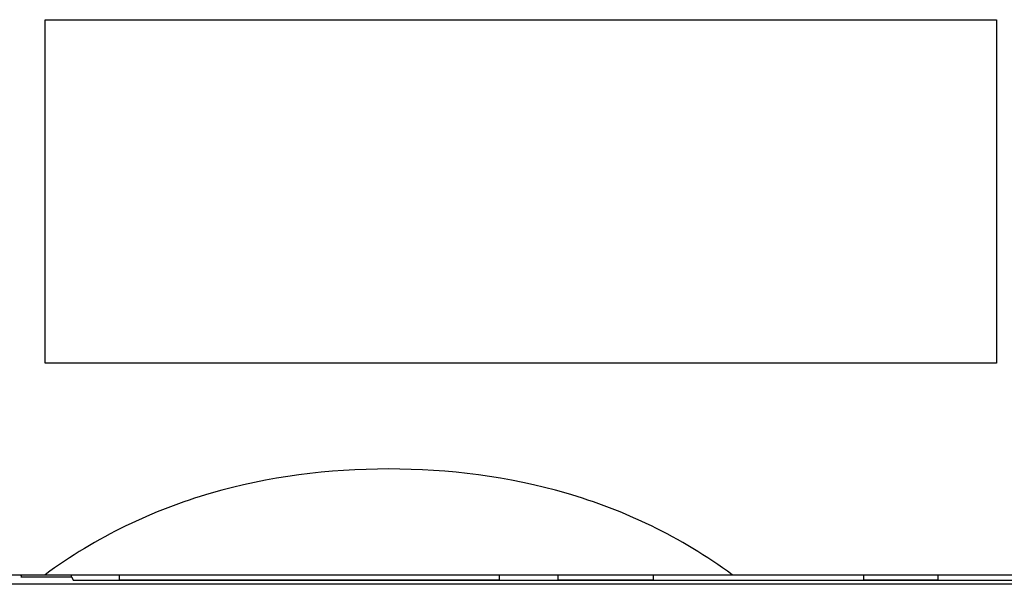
# Model space of a CAD drawing. Header units: millimetres. Extents: x 85 to 1221, y 92 to 821.
# Tile 7 of 35: x 221 to 239, y 705 to 715. Entities that reach past the tile are written whole.
import ezdxf

# ---------------------------------------------------------------- set-up
doc = ezdxf.new("R2010")
doc.units = ezdxf.units.MM
doc.header["$LTSCALE"] = 69.3
doc.layers.add('ALL_CURVE', color=7, linetype='CONTINUOUS')
doc.layers.add('ALL_FEATURES', color=7, linetype='CONTINUOUS')

msp = doc.modelspace()

# ---------------------------------------------------------------- linework, layer by layer
at = {"layer": 'ALL_CURVE', "color": 4, "linetype": 'CONTINUOUS'}
for p, q in [((221.25, 708.75), (221.25, 715.25)), ((221.25, 715.25), (239.25, 715.25)), ((239.25, 715.25), (239.25, 708.75)), ((239.25, 708.75), (221.25, 708.75))]:
    msp.add_line(p, q, dxfattribs=at)
at = {"layer": 'ALL_FEATURES', "color": 7, "linetype": 'CONTINUOUS'}
for p, q in [((219.75, 704.75), (259.75, 704.75)), ((220.7919, 704.75), (220.7919, 704.7288)), ((220.7919, 704.7081), (221.75, 704.7081)), ((221.75, 704.7081), (221.75, 704.75)), ((221.75, 704.7081), (221.7849, 704.6383)), ((248.7273, 704.6383), (221.7849, 704.6383)), ((222.65, 704.75), (222.65, 704.65)), ((222.65, 704.65), (229.85, 704.65)), ((229.85, 704.65), (229.85, 704.75)), ((230.95, 704.75), (230.95, 704.65)), ((230.95, 704.65), (232.757, 704.65)), ((236.743, 704.65), (238.15, 704.65)), ((238.15, 704.65), (238.15, 704.75)), ((254.75, 704.5684), (219.1453, 704.5684))]:
    msp.add_line(p, q, dxfattribs=at)
for centre, major_axis, start_param, end_param in [((220.8024, 706.1985), (0, 1.5), -3.3907845, -3.1764992), ((232.7919, 705.1143), (0, 1.0643), -4.3630446, -4.2461187), ((236.7081, 705.1143), (0, 1.0643), -2.0370667, -1.9201407)]:
    msp.add_ellipse(centre, major_axis=major_axis, ratio=0.0349208, start_param=start_param, end_param=end_param, dxfattribs=at)
msp.add_open_spline([(234.25, 704.75), (233.7702, 705.1018), (232.7616, 705.7106), (230.6026, 706.5363), (227.75, 706.8916), (224.8974, 706.5363), (222.7384, 705.7106), (221.7298, 705.1018), (221.25, 704.75)], degree=3, knots=[0, 0, 0, 0, 0.1292954, 0.25434, 0.5, 0.74566, 0.8707046, 1, 1, 1, 1], dxfattribs=at)

doc.saveas('drawing.dxf')
